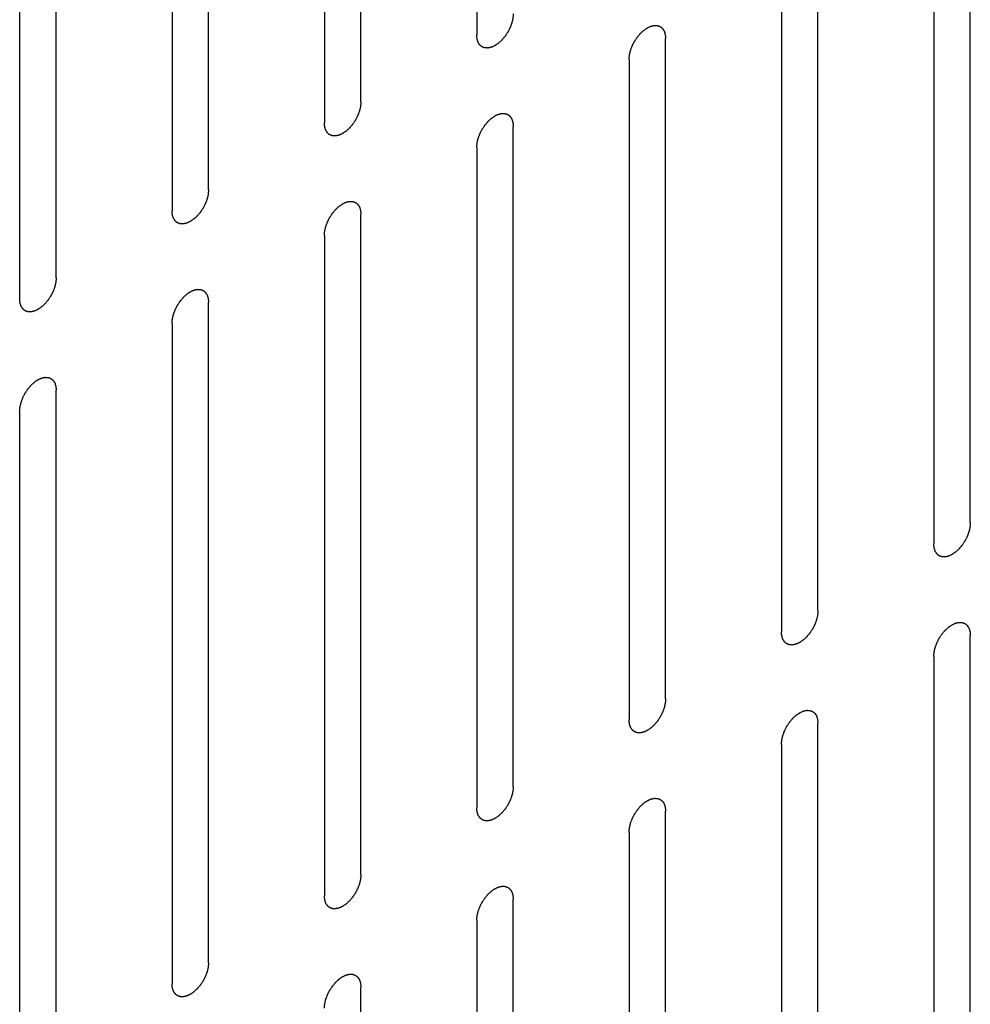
# Model space of a CAD drawing. Header units: inches. Extents: x 6 to 353, y 6 to 228.
# Tile 224 of 256: x 322.77 to 324.15, y 156.69 to 158.12. Entities that reach past the tile are written whole.
import ezdxf

# ---------------------------------------------------------------- set-up
doc = ezdxf.new("R2010")
doc.units = ezdxf.units.IN
doc.header["$LTSCALE"] = 19.946667
doc.header["$MEASUREMENT"] = 0
doc.layers.get('0').update_dxf_attribs({"linetype": 'CONTINUOUS'})

msp = doc.modelspace()

# ---------------------------------------------------------------- linework, layer by layer
at = {"color": 7, "linetype": 'Continuous'}
for p, q in [((323.4354, 159.053), (323.4354, 158.0937)), ((323.2671, 157.9965), (323.2671, 158.9559)), ((323.2141, 158.9253), (323.2141, 157.9659)), ((323.0458, 157.8687), (323.0458, 158.8281)), ((322.9928, 158.7975), (322.9928, 157.8381)), ((322.8245, 157.7409), (322.8245, 158.7003)), ((322.7714, 158.6697), (322.7714, 157.7103)), ((324.1524, 157.3849), (324.1524, 158.3443)), ((324.0994, 158.3137), (324.0994, 157.3543)), ((323.9311, 157.2571), (323.9311, 158.2165)), ((323.8781, 158.1859), (323.8781, 157.2265)), ((323.7098, 157.1294), (323.7098, 158.0888)), ((323.6567, 158.0581), (323.6567, 157.0987)), ((323.4884, 157.0016), (323.4884, 157.961)), ((323.4354, 157.9304), (323.4354, 156.971)), ((323.2671, 156.8738), (323.2671, 157.8332)), ((323.2141, 157.8026), (323.2141, 156.8432)), ((323.0458, 156.746), (323.0458, 157.7054)), ((322.9928, 157.6748), (322.9928, 156.7154)), ((322.8245, 156.6182), (322.8245, 157.5776)), ((322.7714, 157.547), (322.7714, 156.5876)), ((324.1524, 156.2622), (324.1524, 157.2216)), ((324.0994, 157.191), (324.0994, 156.2316)), ((323.9311, 156.1345), (323.9311, 157.0938)), ((323.8781, 157.0632), (323.8781, 156.1038)), ((323.7098, 156.0067), (323.7098, 156.9661)), ((323.6567, 156.9354), (323.6567, 155.9761)), ((323.4884, 155.8789), (323.4884, 156.8383)), ((323.4354, 156.8077), (323.4354, 155.8483)), ((323.2671, 155.7511), (323.2671, 156.7105))]:
    msp.add_line(p, q, dxfattribs=at)
for points in [[(323.4884, 158.1243), (323.4884, 158.1232), (323.4882, 158.1217), (323.4881, 158.1199), (323.488, 158.1188), (323.488, 158.118), (323.4877, 158.1172), (323.4875, 158.1161), (323.4872, 158.1147), (323.4869, 158.1134), (323.4866, 158.1123), (323.4865, 158.1115), (323.4861, 158.1106), (323.4857, 158.1095), (323.4852, 158.1081), (323.4847, 158.1067), (323.4843, 158.1056), (323.484, 158.1048), (323.4836, 158.1039), (323.483, 158.1028), (323.4823, 158.1015), (323.4817, 158.1001), (323.4811, 158.099), (323.4807, 158.0981), (323.4802, 158.0974), (323.4795, 158.0964), (323.4787, 158.0951), (323.4778, 158.0938), (323.4772, 158.0928), (323.4767, 158.092), (323.4761, 158.0914), (323.4754, 158.0904), (323.4744, 158.0893), (323.4734, 158.0882), (323.4727, 158.0873), (323.4721, 158.0865), (323.4715, 158.086), (323.4707, 158.0852), (323.4696, 158.0843), (323.4686, 158.0833), (323.4678, 158.0826), (323.4672, 158.0819), (323.4665, 158.0815), (323.4656, 158.0809), (323.4645, 158.0802), (323.4635, 158.0794), (323.4627, 158.0789), (323.4623, 158.0786), (323.4619, 158.0783), (323.4616, 158.0782), (323.4612, 158.078), (323.4604, 158.0777), (323.4594, 158.0771), (323.4583, 158.0767), (323.4575, 158.0763), (323.4571, 158.0761), (323.4568, 158.0759), (323.4565, 158.0759), (323.4561, 158.0758), (323.4553, 158.0756), (323.4543, 158.0754), (323.4533, 158.0752), (323.4525, 158.075), (323.4521, 158.0749), (323.4518, 158.0748), (323.4515, 158.0748), (323.4512, 158.0748), (323.4505, 158.0749), (323.4495, 158.0749), (323.4486, 158.0749), (323.4479, 158.075), (323.4475, 158.075), (323.4472, 158.075), (323.447, 158.0751), (323.4467, 158.0752), (323.4461, 158.0754), (323.4452, 158.0757), (323.4444, 158.0761), (323.4438, 158.0763), (323.4434, 158.0764), (323.4432, 158.0765), (323.443, 158.0767), (323.4427, 158.0769), (323.4422, 158.0773), (323.4415, 158.0778), (323.4409, 158.0784), (323.4404, 158.0788), (323.4401, 158.079), (323.4399, 158.0792), (323.4397, 158.0795), (323.4395, 158.0798), (323.4392, 158.0803), (323.4387, 158.0811), (323.4382, 158.0819), (323.4378, 158.0825), (323.4376, 158.0828), (323.4374, 158.083), (323.4374, 158.0834), (323.4372, 158.0838), (323.437, 158.0845), (323.4367, 158.0855), (323.4364, 158.0865), (323.4362, 158.0872), (323.436, 158.0876), (323.4359, 158.0879), (323.4359, 158.0883), (323.4359, 158.0887), (323.4358, 158.0896), (323.4357, 158.0908), (323.4355, 158.0922), (323.4355, 158.0932), (323.4354, 158.0937)], [(323.6567, 158.0581), (323.6568, 158.0592), (323.6569, 158.0607), (323.6571, 158.0626), (323.6572, 158.0636), (323.6572, 158.0644), (323.6574, 158.0652), (323.6577, 158.0663), (323.658, 158.0677), (323.6583, 158.069), (323.6586, 158.0701), (323.6587, 158.071), (323.659, 158.0718), (323.6594, 158.0729), (323.66, 158.0743), (323.6605, 158.0757), (323.6609, 158.0768), (323.6611, 158.0776), (323.6616, 158.0785), (323.6621, 158.0796), (323.6628, 158.081), (323.6635, 158.0823), (323.6641, 158.0834), (323.6645, 158.0843), (323.665, 158.085), (323.6657, 158.0861), (323.6665, 158.0873), (323.6673, 158.0886), (323.668, 158.0896), (323.6685, 158.0904), (323.6691, 158.091), (323.6698, 158.092), (323.6708, 158.0931), (323.6717, 158.0942), (323.6725, 158.0951), (323.673, 158.0959), (323.6737, 158.0964), (323.6745, 158.0972), (323.6755, 158.0981), (323.6766, 158.0991), (323.6774, 158.0998), (323.678, 158.1005), (323.6787, 158.1009), (323.6795, 158.1015), (323.6806, 158.1022), (323.6817, 158.103), (323.6825, 158.1035), (323.6829, 158.1038), (323.6833, 158.1041), (323.6836, 158.1042), (323.684, 158.1044), (323.6848, 158.1048), (323.6858, 158.1053), (323.6869, 158.1058), (323.6877, 158.1061), (323.6881, 158.1063), (323.6884, 158.1065), (323.6887, 158.1065), (323.6891, 158.1066), (323.6898, 158.1068), (323.6909, 158.107), (323.6919, 158.1073), (323.6926, 158.1074), (323.693, 158.1075), (323.6934, 158.1076), (323.6936, 158.1076), (323.694, 158.1076), (323.6947, 158.1075), (323.6956, 158.1075), (323.6966, 158.1075), (323.6973, 158.1074), (323.6976, 158.1074), (323.6979, 158.1074), (323.6982, 158.1073), (323.6985, 158.1072), (323.6991, 158.107), (323.7, 158.1067), (323.7008, 158.1064), (323.7014, 158.1061), (323.7017, 158.106), (323.702, 158.1059), (323.7022, 158.1057), (323.7025, 158.1055), (323.703, 158.1051), (323.7036, 158.1046), (323.7043, 158.104), (323.7048, 158.1036), (323.7051, 158.1034), (323.7053, 158.1032), (323.7054, 158.103), (323.7056, 158.1026), (323.706, 158.1021), (323.7065, 158.1013), (323.707, 158.1005), (323.7074, 158.0999), (323.7076, 158.0996), (323.7077, 158.0994), (323.7078, 158.099), (323.708, 158.0986), (323.7082, 158.0979), (323.7085, 158.0969), (323.7088, 158.0959), (323.709, 158.0952), (323.7091, 158.0948), (323.7093, 158.0945), (323.7093, 158.0941), (323.7093, 158.0937), (323.7094, 158.0928), (323.7095, 158.0916), (323.7096, 158.0902), (323.7097, 158.0892), (323.7098, 158.0888)], [(323.2671, 157.9965), (323.267, 157.9955), (323.2669, 157.9939), (323.2668, 157.9921), (323.2667, 157.991), (323.2667, 157.9903), (323.2664, 157.9894), (323.2662, 157.9883), (323.2659, 157.987), (323.2656, 157.9856), (323.2653, 157.9845), (323.2652, 157.9837), (323.2648, 157.9828), (323.2644, 157.9817), (323.2639, 157.9803), (323.2634, 157.9789), (323.263, 157.9778), (323.2627, 157.977), (323.2623, 157.9762), (323.2617, 157.9751), (323.261, 157.9737), (323.2603, 157.9723), (323.2598, 157.9712), (323.2594, 157.9703), (323.2588, 157.9696), (323.2582, 157.9686), (323.2574, 157.9673), (323.2565, 157.966), (323.2558, 157.965), (323.2554, 157.9642), (323.2548, 157.9636), (323.254, 157.9627), (323.2531, 157.9615), (323.2521, 157.9604), (323.2514, 157.9595), (323.2508, 157.9588), (323.2502, 157.9582), (323.2494, 157.9575), (323.2483, 157.9565), (323.2473, 157.9555), (323.2465, 157.9548), (323.2459, 157.9542), (323.2452, 157.9537), (323.2443, 157.9531), (323.2432, 157.9524), (323.2421, 157.9516), (323.2414, 157.9511), (323.2409, 157.9508), (323.2406, 157.9505), (323.2403, 157.9504), (323.2399, 157.9502), (323.2391, 157.9499), (323.238, 157.9494), (323.237, 157.9489), (323.2362, 157.9485), (323.2358, 157.9483), (323.2354, 157.9482), (323.2351, 157.9481), (323.2347, 157.948), (323.234, 157.9478), (323.233, 157.9476), (323.2319, 157.9474), (323.2312, 157.9472), (323.2308, 157.9471), (323.2305, 157.947), (323.2302, 157.9471), (323.2298, 157.9471), (323.2292, 157.9471), (323.2282, 157.9471), (323.2273, 157.9472), (323.2266, 157.9472), (323.2262, 157.9472), (323.2259, 157.9472), (323.2257, 157.9473), (323.2253, 157.9474), (323.2247, 157.9476), (323.2239, 157.948), (323.223, 157.9483), (323.2224, 157.9485), (323.2221, 157.9486), (323.2218, 157.9487), (323.2217, 157.9489), (323.2214, 157.9491), (323.2209, 157.9495), (323.2202, 157.9501), (323.2195, 157.9506), (323.219, 157.951), (323.2188, 157.9513), (323.2186, 157.9514), (323.2184, 157.9517), (323.2182, 157.952), (323.2179, 157.9526), (323.2173, 157.9534), (323.2168, 157.9542), (323.2165, 157.9547), (323.2163, 157.955), (323.2161, 157.9553), (323.216, 157.9556), (323.2159, 157.956), (323.2157, 157.9567), (323.2154, 157.9577), (323.2151, 157.9587), (323.2148, 157.9594), (323.2147, 157.9598), (323.2146, 157.9601), (323.2146, 157.9605), (323.2145, 157.961), (323.2145, 157.9618), (323.2143, 157.963), (323.2142, 157.9644), (323.2141, 157.9654), (323.2141, 157.9659)], [(323.4354, 157.9304), (323.4355, 157.9314), (323.4356, 157.933), (323.4358, 157.9348), (323.4359, 157.9358), (323.4359, 157.9366), (323.4361, 157.9374), (323.4363, 157.9385), (323.4367, 157.9399), (323.437, 157.9413), (323.4372, 157.9424), (323.4374, 157.9432), (323.4377, 157.944), (323.4381, 157.9451), (323.4386, 157.9465), (323.4391, 157.9479), (323.4395, 157.949), (323.4398, 157.9499), (323.4403, 157.9507), (323.4408, 157.9518), (323.4415, 157.9532), (323.4422, 157.9546), (323.4428, 157.9557), (323.4432, 157.9565), (323.4437, 157.9572), (323.4443, 157.9583), (323.4452, 157.9595), (323.446, 157.9608), (323.4467, 157.9618), (323.4472, 157.9626), (323.4478, 157.9633), (323.4485, 157.9642), (323.4495, 157.9653), (323.4504, 157.9665), (323.4512, 157.9674), (323.4517, 157.9681), (323.4524, 157.9686), (323.4532, 157.9694), (323.4542, 157.9703), (323.4552, 157.9713), (323.4561, 157.9721), (323.4567, 157.9727), (323.4573, 157.9731), (323.4582, 157.9737), (323.4593, 157.9745), (323.4604, 157.9752), (323.4612, 157.9758), (323.4616, 157.976), (323.4619, 157.9763), (323.4622, 157.9764), (323.4627, 157.9766), (323.4634, 157.977), (323.4645, 157.9775), (323.4656, 157.978), (323.4663, 157.9783), (323.4668, 157.9785), (323.4671, 157.9787), (323.4674, 157.9787), (323.4678, 157.9788), (323.4685, 157.979), (323.4696, 157.9792), (323.4706, 157.9795), (323.4713, 157.9796), (323.4717, 157.9797), (323.472, 157.9798), (323.4723, 157.9798), (323.4727, 157.9798), (323.4734, 157.9798), (323.4743, 157.9797), (323.4753, 157.9797), (323.4759, 157.9797), (323.4763, 157.9796), (323.4766, 157.9797), (323.4769, 157.9795), (323.4772, 157.9794), (323.4778, 157.9792), (323.4786, 157.9789), (323.4795, 157.9786), (323.4801, 157.9784), (323.4804, 157.9782), (323.4807, 157.9782), (323.4809, 157.978), (323.4812, 157.9777), (323.4816, 157.9773), (323.4823, 157.9768), (323.483, 157.9762), (323.4835, 157.9758), (323.4838, 157.9756), (323.484, 157.9754), (323.4841, 157.9752), (323.4843, 157.9749), (323.4847, 157.9743), (323.4852, 157.9735), (323.4857, 157.9727), (323.4861, 157.9721), (323.4862, 157.9718), (323.4864, 157.9716), (323.4865, 157.9713), (323.4866, 157.9709), (323.4868, 157.9701), (323.4872, 157.9691), (323.4875, 157.9681), (323.4877, 157.9674), (323.4878, 157.967), (323.4879, 157.9667), (323.4879, 157.9664), (323.488, 157.9659), (323.4881, 157.965), (323.4882, 157.9638), (323.4883, 157.9624), (323.4884, 157.9615), (323.4884, 157.961)], [(323.0458, 157.8687), (323.0457, 157.8677), (323.0456, 157.8661), (323.0454, 157.8643), (323.0453, 157.8632), (323.0453, 157.8625), (323.0451, 157.8616), (323.0449, 157.8606), (323.0445, 157.8592), (323.0442, 157.8578), (323.044, 157.8567), (323.0438, 157.8559), (323.0435, 157.8551), (323.0431, 157.8539), (323.0426, 157.8525), (323.0421, 157.8512), (323.0417, 157.85), (323.0414, 157.8492), (323.0409, 157.8484), (323.0404, 157.8473), (323.0397, 157.8459), (323.039, 157.8445), (323.0384, 157.8434), (323.0381, 157.8426), (323.0375, 157.8418), (323.0369, 157.8408), (323.036, 157.8395), (323.0352, 157.8383), (323.0345, 157.8372), (323.0341, 157.8365), (323.0335, 157.8358), (323.0327, 157.8349), (323.0317, 157.8337), (323.0308, 157.8326), (323.03, 157.8317), (323.0295, 157.831), (323.0288, 157.8305), (323.028, 157.8297), (323.027, 157.8287), (323.026, 157.8278), (323.0251, 157.827), (323.0245, 157.8264), (323.0239, 157.826), (323.023, 157.8254), (323.0219, 157.8246), (323.0208, 157.8238), (323.02, 157.8233), (323.0196, 157.823), (323.0193, 157.8228), (323.019, 157.8226), (323.0185, 157.8224), (323.0178, 157.8221), (323.0167, 157.8216), (323.0156, 157.8211), (323.0149, 157.8207), (323.0145, 157.8205), (323.0141, 157.8204), (323.0138, 157.8203), (323.0134, 157.8202), (323.0127, 157.8201), (323.0117, 157.8198), (323.0106, 157.8196), (323.0099, 157.8194), (323.0095, 157.8193), (323.0092, 157.8192), (323.0089, 157.8193), (323.0085, 157.8193), (323.0078, 157.8193), (323.0069, 157.8193), (323.0059, 157.8194), (323.0053, 157.8194), (323.0049, 157.8194), (323.0046, 157.8194), (323.0044, 157.8195), (323.004, 157.8196), (323.0034, 157.8199), (323.0026, 157.8202), (323.0017, 157.8205), (323.0011, 157.8207), (323.0008, 157.8208), (323.0005, 157.8209), (323.0003, 157.8211), (323, 157.8213), (322.9996, 157.8217), (322.9989, 157.8223), (322.9982, 157.8229), (322.9977, 157.8232), (322.9975, 157.8235), (322.9972, 157.8236), (322.9971, 157.8239), (322.9969, 157.8242), (322.9965, 157.8248), (322.996, 157.8256), (322.9955, 157.8264), (322.9952, 157.8269), (322.995, 157.8273), (322.9948, 157.8275), (322.9947, 157.8278), (322.9946, 157.8282), (322.9944, 157.8289), (322.994, 157.8299), (322.9937, 157.8309), (322.9935, 157.8316), (322.9934, 157.832), (322.9933, 157.8323), (322.9933, 157.8327), (322.9932, 157.8332), (322.9931, 157.834), (322.993, 157.8352), (322.9929, 157.8367), (322.9928, 157.8376), (322.9928, 157.8381)], [(323.2141, 157.8026), (323.2142, 157.8036), (323.2143, 157.8052), (323.2144, 157.807), (323.2145, 157.808), (323.2146, 157.8088), (323.2148, 157.8096), (323.215, 157.8107), (323.2153, 157.8121), (323.2156, 157.8135), (323.2159, 157.8146), (323.2161, 157.8154), (323.2164, 157.8162), (323.2168, 157.8173), (323.2173, 157.8187), (323.2178, 157.8201), (323.2182, 157.8212), (323.2185, 157.8221), (323.2189, 157.8229), (323.2195, 157.824), (323.2202, 157.8254), (323.2209, 157.8268), (323.2214, 157.8279), (323.2218, 157.8287), (323.2224, 157.8295), (323.223, 157.8305), (323.2239, 157.8318), (323.2247, 157.833), (323.2254, 157.834), (323.2258, 157.8348), (323.2264, 157.8355), (323.2272, 157.8364), (323.2281, 157.8375), (323.2291, 157.8387), (323.2298, 157.8396), (323.2304, 157.8403), (323.231, 157.8408), (323.2319, 157.8416), (323.2329, 157.8426), (323.2339, 157.8435), (323.2347, 157.8443), (323.2354, 157.8449), (323.236, 157.8453), (323.2369, 157.8459), (323.238, 157.8467), (323.2391, 157.8474), (323.2398, 157.848), (323.2403, 157.8483), (323.2406, 157.8485), (323.2409, 157.8486), (323.2414, 157.8489), (323.2421, 157.8492), (323.2432, 157.8497), (323.2443, 157.8502), (323.245, 157.8505), (323.2454, 157.8507), (323.2458, 157.8509), (323.2461, 157.851), (323.2465, 157.8511), (323.2472, 157.8512), (323.2482, 157.8515), (323.2493, 157.8517), (323.25, 157.8519), (323.2504, 157.8519), (323.2507, 157.852), (323.251, 157.852), (323.2514, 157.852), (323.252, 157.852), (323.253, 157.8519), (323.2539, 157.8519), (323.2546, 157.8519), (323.255, 157.8519), (323.2553, 157.8519), (323.2555, 157.8518), (323.2559, 157.8516), (323.2565, 157.8514), (323.2573, 157.8511), (323.2582, 157.8508), (323.2588, 157.8506), (323.2591, 157.8504), (323.2594, 157.8504), (323.2596, 157.8502), (323.2598, 157.85), (323.2603, 157.8496), (323.261, 157.849), (323.2617, 157.8484), (323.2622, 157.848), (323.2624, 157.8478), (323.2627, 157.8477), (323.2628, 157.8474), (323.263, 157.8471), (323.2633, 157.8465), (323.2639, 157.8457), (323.2644, 157.8449), (323.2647, 157.8443), (323.2649, 157.844), (323.2651, 157.8438), (323.2652, 157.8435), (323.2653, 157.8431), (323.2655, 157.8424), (323.2658, 157.8414), (323.2662, 157.8404), (323.2664, 157.8397), (323.2665, 157.8392), (323.2666, 157.839), (323.2666, 157.8386), (323.2667, 157.8381), (323.2667, 157.8373), (323.2669, 157.8361), (323.267, 157.8346), (323.2671, 157.8337), (323.2671, 157.8332)], [(322.8245, 157.7409), (322.8244, 157.7399), (322.8243, 157.7383), (322.8241, 157.7365), (322.824, 157.7355), (322.824, 157.7347), (322.8238, 157.7339), (322.8235, 157.7328), (322.8232, 157.7314), (322.8229, 157.73), (322.8227, 157.7289), (322.8225, 157.7281), (322.8222, 157.7273), (322.8218, 157.7262), (322.8213, 157.7248), (322.8208, 157.7234), (322.8203, 157.7223), (322.8201, 157.7214), (322.8196, 157.7206), (322.8191, 157.7195), (322.8184, 157.7181), (322.8177, 157.7167), (322.8171, 157.7156), (322.8167, 157.7148), (322.8162, 157.714), (322.8155, 157.713), (322.8147, 157.7117), (322.8139, 157.7105), (322.8132, 157.7095), (322.8127, 157.7087), (322.8121, 157.708), (322.8114, 157.7071), (322.8104, 157.706), (322.8095, 157.7048), (322.8087, 157.7039), (322.8082, 157.7032), (322.8075, 157.7027), (322.8067, 157.7019), (322.8057, 157.7009), (322.8046, 157.7), (322.8038, 157.6992), (322.8032, 157.6986), (322.8025, 157.6982), (322.8017, 157.6976), (322.8006, 157.6968), (322.7995, 157.6961), (322.7987, 157.6955), (322.7983, 157.6952), (322.798, 157.695), (322.7976, 157.6949), (322.7972, 157.6947), (322.7965, 157.6943), (322.7954, 157.6938), (322.7943, 157.6933), (322.7936, 157.693), (322.7931, 157.6928), (322.7928, 157.6926), (322.7925, 157.6925), (322.7921, 157.6924), (322.7914, 157.6923), (322.7903, 157.692), (322.7893, 157.6918), (322.7886, 157.6916), (322.7882, 157.6916), (322.7878, 157.6915), (322.7876, 157.6915), (322.7872, 157.6915), (322.7865, 157.6915), (322.7856, 157.6916), (322.7846, 157.6916), (322.7839, 157.6916), (322.7836, 157.6916), (322.7833, 157.6916), (322.783, 157.6917), (322.7827, 157.6919), (322.7821, 157.6921), (322.7812, 157.6924), (322.7804, 157.6927), (322.7798, 157.6929), (322.7795, 157.6931), (322.7792, 157.6931), (322.779, 157.6933), (322.7787, 157.6935), (322.7782, 157.6939), (322.7776, 157.6945), (322.7769, 157.6951), (322.7764, 157.6955), (322.7761, 157.6957), (322.7759, 157.6958), (322.7758, 157.6961), (322.7756, 157.6964), (322.7752, 157.697), (322.7747, 157.6978), (322.7742, 157.6986), (322.7738, 157.6992), (322.7736, 157.6995), (322.7735, 157.6997), (322.7734, 157.7), (322.7733, 157.7004), (322.773, 157.7011), (322.7727, 157.7021), (322.7724, 157.7032), (322.7722, 157.7039), (322.7721, 157.7043), (322.7719, 157.7045), (322.7719, 157.7049), (322.7719, 157.7054), (322.7718, 157.7062), (322.7717, 157.7074), (322.7716, 157.7089), (322.7715, 157.7098), (322.7714, 157.7103)], [(322.9928, 157.6748), (322.9928, 157.6758), (322.993, 157.6774), (322.9931, 157.6792), (322.9932, 157.6803), (322.9932, 157.681), (322.9935, 157.6819), (322.9937, 157.683), (322.994, 157.6843), (322.9943, 157.6857), (322.9946, 157.6868), (322.9947, 157.6876), (322.9951, 157.6885), (322.9955, 157.6896), (322.996, 157.691), (322.9965, 157.6923), (322.9969, 157.6935), (322.9972, 157.6943), (322.9976, 157.6951), (322.9982, 157.6962), (322.9989, 157.6976), (322.9996, 157.699), (323.0001, 157.7001), (323.0005, 157.7009), (323.001, 157.7017), (323.0017, 157.7027), (323.0025, 157.704), (323.0034, 157.7053), (323.004, 157.7063), (323.0045, 157.7071), (323.0051, 157.7077), (323.0059, 157.7086), (323.0068, 157.7098), (323.0078, 157.7109), (323.0085, 157.7118), (323.0091, 157.7125), (323.0097, 157.7131), (323.0105, 157.7138), (323.0116, 157.7148), (323.0126, 157.7158), (323.0134, 157.7165), (323.014, 157.7171), (323.0147, 157.7175), (323.0156, 157.7182), (323.0167, 157.7189), (323.0178, 157.7197), (323.0185, 157.7202), (323.019, 157.7205), (323.0193, 157.7207), (323.0196, 157.7209), (323.02, 157.7211), (323.0208, 157.7214), (323.0219, 157.7219), (323.0229, 157.7224), (323.0237, 157.7228), (323.0241, 157.723), (323.0244, 157.7231), (323.0247, 157.7232), (323.0252, 157.7233), (323.0259, 157.7234), (323.0269, 157.7237), (323.0279, 157.7239), (323.0287, 157.7241), (323.0291, 157.7242), (323.0294, 157.7243), (323.0297, 157.7242), (323.0301, 157.7242), (323.0307, 157.7242), (323.0317, 157.7242), (323.0326, 157.7241), (323.0333, 157.7241), (323.0337, 157.7241), (323.034, 157.7241), (323.0342, 157.724), (323.0345, 157.7239), (323.0351, 157.7236), (323.036, 157.7233), (323.0368, 157.723), (323.0374, 157.7228), (323.0378, 157.7227), (323.038, 157.7226), (323.0382, 157.7224), (323.0385, 157.7222), (323.039, 157.7218), (323.0397, 157.7212), (323.0404, 157.7206), (323.0408, 157.7203), (323.0411, 157.72), (323.0413, 157.7199), (323.0415, 157.7196), (323.0417, 157.7193), (323.042, 157.7187), (323.0425, 157.7179), (323.043, 157.7171), (323.0434, 157.7166), (323.0436, 157.7162), (323.0438, 157.716), (323.0439, 157.7157), (323.044, 157.7153), (323.0442, 157.7146), (323.0445, 157.7136), (323.0448, 157.7126), (323.0451, 157.7119), (323.0452, 157.7115), (323.0453, 157.7112), (323.0453, 157.7108), (323.0454, 157.7103), (323.0454, 157.7095), (323.0455, 157.7083), (323.0457, 157.7068), (323.0458, 157.7059), (323.0458, 157.7054)], [(322.7714, 157.547), (322.7715, 157.5481), (322.7717, 157.5496), (322.7718, 157.5514), (322.7719, 157.5525), (322.7719, 157.5532), (322.7721, 157.5541), (322.7724, 157.5552), (322.7727, 157.5565), (322.773, 157.5579), (322.7733, 157.559), (322.7734, 157.5598), (322.7738, 157.5607), (322.7741, 157.5618), (322.7747, 157.5632), (322.7752, 157.5646), (322.7756, 157.5657), (322.7758, 157.5665), (322.7763, 157.5673), (322.7768, 157.5684), (322.7775, 157.5698), (322.7782, 157.5712), (322.7788, 157.5723), (322.7792, 157.5732), (322.7797, 157.5739), (322.7804, 157.5749), (322.7812, 157.5762), (322.782, 157.5775), (322.7827, 157.5785), (322.7832, 157.5793), (322.7838, 157.5799), (322.7845, 157.5808), (322.7855, 157.582), (322.7864, 157.5831), (322.7872, 157.584), (322.7878, 157.5847), (322.7884, 157.5853), (322.7892, 157.5861), (322.7902, 157.587), (322.7913, 157.588), (322.7921, 157.5887), (322.7927, 157.5893), (322.7934, 157.5898), (322.7942, 157.5904), (322.7953, 157.5911), (322.7964, 157.5919), (322.7972, 157.5924), (322.7976, 157.5927), (322.798, 157.593), (322.7983, 157.5931), (322.7987, 157.5933), (322.7995, 157.5936), (322.8005, 157.5941), (322.8016, 157.5946), (322.8024, 157.595), (322.8028, 157.5952), (322.8031, 157.5954), (322.8034, 157.5954), (322.8038, 157.5955), (322.8046, 157.5957), (322.8056, 157.5959), (322.8066, 157.5961), (322.8073, 157.5963), (322.8077, 157.5964), (322.8081, 157.5965), (322.8083, 157.5964), (322.8087, 157.5964), (322.8094, 157.5964), (322.8103, 157.5964), (322.8113, 157.5963), (322.812, 157.5963), (322.8123, 157.5963), (322.8126, 157.5963), (322.8129, 157.5962), (322.8132, 157.5961), (322.8138, 157.5959), (322.8147, 157.5955), (322.8155, 157.5952), (322.8161, 157.595), (322.8164, 157.5949), (322.8167, 157.5948), (322.8169, 157.5946), (322.8172, 157.5944), (322.8177, 157.594), (322.8183, 157.5934), (322.819, 157.5929), (322.8195, 157.5925), (322.8198, 157.5922), (322.82, 157.5921), (322.8201, 157.5918), (322.8203, 157.5915), (322.8207, 157.591), (322.8212, 157.5902), (322.8217, 157.5893), (322.8221, 157.5888), (322.8223, 157.5885), (322.8225, 157.5882), (322.8225, 157.5879), (322.8227, 157.5875), (322.8229, 157.5868), (322.8232, 157.5858), (322.8235, 157.5848), (322.8237, 157.5841), (322.8239, 157.5837), (322.824, 157.5834), (322.824, 157.583), (322.824, 157.5825), (322.8241, 157.5817), (322.8242, 157.5805), (322.8243, 157.5791), (322.8244, 157.5781), (322.8245, 157.5776)], [(324.1524, 157.3849), (324.1523, 157.3839), (324.1522, 157.3823), (324.1521, 157.3805), (324.152, 157.3795), (324.1519, 157.3787), (324.1517, 157.3779), (324.1515, 157.3768), (324.1512, 157.3754), (324.1509, 157.374), (324.1506, 157.3729), (324.1504, 157.3721), (324.1501, 157.3713), (324.1497, 157.3702), (324.1492, 157.3688), (324.1487, 157.3674), (324.1483, 157.3663), (324.148, 157.3654), (324.1476, 157.3646), (324.147, 157.3635), (324.1463, 157.3621), (324.1456, 157.3607), (324.1451, 157.3596), (324.1447, 157.3588), (324.1441, 157.358), (324.1435, 157.357), (324.1426, 157.3557), (324.1418, 157.3545), (324.1411, 157.3535), (324.1407, 157.3527), (324.1401, 157.352), (324.1393, 157.3511), (324.1384, 157.35), (324.1374, 157.3488), (324.1367, 157.3479), (324.1361, 157.3472), (324.1355, 157.3467), (324.1346, 157.3459), (324.1336, 157.3449), (324.1326, 157.344), (324.1318, 157.3432), (324.1311, 157.3426), (324.1305, 157.3422), (324.1296, 157.3416), (324.1285, 157.3408), (324.1274, 157.3401), (324.1267, 157.3395), (324.1262, 157.3392), (324.1259, 157.339), (324.1256, 157.3389), (324.1251, 157.3386), (324.1244, 157.3383), (324.1233, 157.3378), (324.1222, 157.3373), (324.1215, 157.337), (324.1211, 157.3368), (324.1207, 157.3366), (324.1204, 157.3365), (324.12, 157.3364), (324.1193, 157.3363), (324.1183, 157.336), (324.1172, 157.3358), (324.1165, 157.3356), (324.1161, 157.3355), (324.1158, 157.3354), (324.1155, 157.3355), (324.1151, 157.3355), (324.1145, 157.3355), (324.1135, 157.3356), (324.1126, 157.3356), (324.1119, 157.3356), (324.1115, 157.3356), (324.1112, 157.3356), (324.111, 157.3357), (324.1106, 157.3359), (324.11, 157.3361), (324.1092, 157.3364), (324.1083, 157.3367), (324.1077, 157.3369), (324.1074, 157.3371), (324.1071, 157.3371), (324.1069, 157.3373), (324.1067, 157.3375), (324.1062, 157.3379), (324.1055, 157.3385), (324.1048, 157.3391), (324.1043, 157.3395), (324.1041, 157.3397), (324.1038, 157.3398), (324.1037, 157.3401), (324.1035, 157.3404), (324.1032, 157.341), (324.1026, 157.3418), (324.1021, 157.3426), (324.1018, 157.3431), (324.1016, 157.3435), (324.1014, 157.3437), (324.1013, 157.344), (324.1012, 157.3444), (324.101, 157.3451), (324.1007, 157.3461), (324.1003, 157.3471), (324.1001, 157.3478), (324.1, 157.3483), (324.0999, 157.3485), (324.0999, 157.3489), (324.0998, 157.3494), (324.0998, 157.3502), (324.0996, 157.3514), (324.0995, 157.3529), (324.0994, 157.3538), (324.0994, 157.3543)], [(323.9311, 157.2571), (323.931, 157.2561), (323.9309, 157.2545), (323.9307, 157.2527), (323.9306, 157.2517), (323.9306, 157.2509), (323.9304, 157.2501), (323.9302, 157.249), (323.9298, 157.2476), (323.9295, 157.2462), (323.9293, 157.2451), (323.9291, 157.2443), (323.9288, 157.2435), (323.9284, 157.2424), (323.9279, 157.241), (323.9274, 157.2396), (323.927, 157.2385), (323.9267, 157.2376), (323.9262, 157.2368), (323.9257, 157.2357), (323.925, 157.2343), (323.9243, 157.2329), (323.9237, 157.2318), (323.9233, 157.231), (323.9228, 157.2303), (323.9222, 157.2292), (323.9213, 157.228), (323.9205, 157.2267), (323.9198, 157.2257), (323.9193, 157.2249), (323.9187, 157.2242), (323.918, 157.2233), (323.917, 157.2222), (323.9161, 157.221), (323.9153, 157.2201), (323.9148, 157.2194), (323.9141, 157.2189), (323.9133, 157.2181), (323.9123, 157.2172), (323.9113, 157.2162), (323.9104, 157.2154), (323.9098, 157.2148), (323.9092, 157.2144), (323.9083, 157.2138), (323.9072, 157.213), (323.9061, 157.2123), (323.9053, 157.2117), (323.9049, 157.2114), (323.9046, 157.2112), (323.9043, 157.2111), (323.9038, 157.2109), (323.9031, 157.2105), (323.902, 157.21), (323.9009, 157.2095), (323.9002, 157.2092), (323.8997, 157.209), (323.8994, 157.2088), (323.8991, 157.2088), (323.8987, 157.2087), (323.898, 157.2085), (323.8969, 157.2083), (323.8959, 157.208), (323.8952, 157.2079), (323.8948, 157.2078), (323.8945, 157.2077), (323.8942, 157.2077), (323.8938, 157.2077), (323.8931, 157.2077), (323.8922, 157.2078), (323.8912, 157.2078), (323.8906, 157.2078), (323.8902, 157.2079), (323.8899, 157.2078), (323.8896, 157.208), (323.8893, 157.2081), (323.8887, 157.2083), (323.8879, 157.2086), (323.887, 157.2089), (323.8864, 157.2091), (323.8861, 157.2093), (323.8858, 157.2093), (323.8856, 157.2095), (323.8853, 157.2098), (323.8849, 157.2102), (323.8842, 157.2107), (323.8835, 157.2113), (323.883, 157.2117), (323.8827, 157.2119), (323.8825, 157.2121), (323.8824, 157.2123), (323.8822, 157.2126), (323.8818, 157.2132), (323.8813, 157.214), (323.8808, 157.2148), (323.8804, 157.2154), (323.8803, 157.2157), (323.8801, 157.2159), (323.88, 157.2162), (323.8799, 157.2166), (323.8797, 157.2173), (323.8793, 157.2184), (323.879, 157.2194), (323.8788, 157.2201), (323.8787, 157.2205), (323.8786, 157.2208), (323.8786, 157.2211), (323.8785, 157.2216), (323.8784, 157.2225), (323.8783, 157.2236), (323.8782, 157.2251), (323.8781, 157.226), (323.8781, 157.2265)], [(324.0994, 157.191), (324.0995, 157.192), (324.0996, 157.1936), (324.0997, 157.1954), (324.0998, 157.1965), (324.0999, 157.1972), (324.1001, 157.1981), (324.1003, 157.1992), (324.1006, 157.2005), (324.1009, 157.2019), (324.1012, 157.203), (324.1013, 157.2038), (324.1017, 157.2047), (324.1021, 157.2058), (324.1026, 157.2072), (324.1031, 157.2086), (324.1035, 157.2097), (324.1038, 157.2105), (324.1042, 157.2113), (324.1048, 157.2124), (324.1055, 157.2138), (324.1062, 157.2152), (324.1067, 157.2163), (324.1071, 157.2172), (324.1077, 157.2179), (324.1083, 157.2189), (324.1091, 157.2202), (324.11, 157.2215), (324.1107, 157.2225), (324.1111, 157.2233), (324.1117, 157.2239), (324.1125, 157.2248), (324.1134, 157.226), (324.1144, 157.2271), (324.1151, 157.228), (324.1157, 157.2287), (324.1163, 157.2293), (324.1171, 157.23), (324.1182, 157.231), (324.1192, 157.232), (324.12, 157.2327), (324.1206, 157.2333), (324.1213, 157.2337), (324.1222, 157.2344), (324.1233, 157.2351), (324.1244, 157.2359), (324.1251, 157.2364), (324.1256, 157.2367), (324.1259, 157.237), (324.1262, 157.2371), (324.1266, 157.2373), (324.1274, 157.2376), (324.1285, 157.2381), (324.1295, 157.2386), (324.1303, 157.239), (324.1307, 157.2392), (324.1311, 157.2393), (324.1314, 157.2394), (324.1318, 157.2395), (324.1325, 157.2397), (324.1335, 157.2399), (324.1346, 157.2401), (324.1353, 157.2403), (324.1357, 157.2404), (324.136, 157.2405), (324.1363, 157.2404), (324.1367, 157.2404), (324.1373, 157.2404), (324.1383, 157.2404), (324.1392, 157.2403), (324.1399, 157.2403), (324.1403, 157.2403), (324.1406, 157.2403), (324.1408, 157.2402), (324.1412, 157.2401), (324.1418, 157.2398), (324.1426, 157.2395), (324.1435, 157.2392), (324.1441, 157.239), (324.1444, 157.2389), (324.1447, 157.2388), (324.1448, 157.2386), (324.1451, 157.2384), (324.1456, 157.238), (324.1463, 157.2374), (324.147, 157.2369), (324.1475, 157.2365), (324.1477, 157.2362), (324.1479, 157.2361), (324.1481, 157.2358), (324.1483, 157.2355), (324.1486, 157.2349), (324.1492, 157.2341), (324.1497, 157.2333), (324.15, 157.2328), (324.1502, 157.2325), (324.1504, 157.2322), (324.1505, 157.2319), (324.1506, 157.2315), (324.1508, 157.2308), (324.1511, 157.2298), (324.1514, 157.2288), (324.1517, 157.2281), (324.1518, 157.2277), (324.1519, 157.2274), (324.1519, 157.227), (324.152, 157.2265), (324.152, 157.2257), (324.1522, 157.2245), (324.1523, 157.2231), (324.1524, 157.2221), (324.1524, 157.2216)], [(323.7098, 157.1294), (323.7097, 157.1283), (323.7096, 157.1268), (323.7094, 157.1249), (323.7093, 157.1239), (323.7093, 157.1231), (323.7091, 157.1223), (323.7088, 157.1212), (323.7085, 157.1198), (323.7082, 157.1185), (323.7079, 157.1174), (323.7078, 157.1165), (323.7075, 157.1157), (323.7071, 157.1146), (323.7065, 157.1132), (323.7061, 157.1118), (323.7056, 157.1107), (323.7054, 157.1099), (323.7049, 157.109), (323.7044, 157.1079), (323.7037, 157.1065), (323.703, 157.1052), (323.7024, 157.1041), (323.702, 157.1032), (323.7015, 157.1025), (323.7008, 157.1014), (323.7, 157.1002), (323.6992, 157.0989), (323.6985, 157.0979), (323.698, 157.0971), (323.6974, 157.0965), (323.6967, 157.0955), (323.6957, 157.0944), (323.6948, 157.0933), (323.694, 157.0924), (323.6935, 157.0916), (323.6928, 157.0911), (323.692, 157.0903), (323.691, 157.0894), (323.6899, 157.0884), (323.6891, 157.0876), (323.6885, 157.087), (323.6878, 157.0866), (323.687, 157.086), (323.6859, 157.0853), (323.6848, 157.0845), (323.684, 157.084), (323.6836, 157.0837), (323.6832, 157.0834), (323.6829, 157.0833), (323.6825, 157.0831), (323.6817, 157.0827), (323.6807, 157.0822), (323.6796, 157.0817), (323.6789, 157.0814), (323.6784, 157.0812), (323.6781, 157.081), (323.6778, 157.081), (323.6774, 157.0809), (323.6767, 157.0807), (323.6756, 157.0805), (323.6746, 157.0802), (323.6739, 157.0801), (323.6735, 157.08), (323.6731, 157.0799), (323.6729, 157.0799), (323.6725, 157.0799), (323.6718, 157.08), (323.6709, 157.08), (323.6699, 157.08), (323.6692, 157.0801), (323.6689, 157.0801), (323.6686, 157.0801), (323.6683, 157.0802), (323.668, 157.0803), (323.6674, 157.0805), (323.6665, 157.0808), (323.6657, 157.0811), (323.6651, 157.0814), (323.6648, 157.0815), (323.6645, 157.0816), (323.6643, 157.0818), (323.664, 157.082), (323.6635, 157.0824), (323.6629, 157.0829), (323.6622, 157.0835), (323.6617, 157.0839), (323.6614, 157.0841), (323.6612, 157.0843), (323.6611, 157.0845), (323.6609, 157.0849), (323.6605, 157.0854), (323.66, 157.0862), (323.6595, 157.087), (323.6591, 157.0876), (323.6589, 157.0879), (323.6588, 157.0881), (323.6587, 157.0885), (323.6585, 157.0889), (323.6583, 157.0896), (323.658, 157.0906), (323.6577, 157.0916), (323.6575, 157.0923), (323.6574, 157.0927), (323.6572, 157.093), (323.6572, 157.0934), (323.6572, 157.0938), (323.6571, 157.0947), (323.657, 157.0959), (323.6569, 157.0973), (323.6568, 157.0983), (323.6567, 157.0987)], [(323.8781, 157.0632), (323.8781, 157.0643), (323.8783, 157.0658), (323.8784, 157.0676), (323.8785, 157.0687), (323.8785, 157.0695), (323.8788, 157.0703), (323.879, 157.0714), (323.8793, 157.0728), (323.8796, 157.0741), (323.8799, 157.0752), (323.88, 157.076), (323.8804, 157.0769), (323.8808, 157.078), (323.8813, 157.0794), (323.8818, 157.0808), (323.8822, 157.0819), (323.8825, 157.0827), (323.8829, 157.0836), (323.8835, 157.0847), (323.8842, 157.086), (323.8848, 157.0874), (323.8854, 157.0885), (323.8858, 157.0894), (323.8863, 157.0901), (323.887, 157.0911), (323.8878, 157.0924), (323.8887, 157.0937), (323.8893, 157.0947), (323.8898, 157.0955), (323.8904, 157.0961), (323.8911, 157.0971), (323.8921, 157.0982), (323.8931, 157.0993), (323.8938, 157.1002), (323.8944, 157.1009), (323.895, 157.1015), (323.8958, 157.1023), (323.8969, 157.1032), (323.8979, 157.1042), (323.8987, 157.1049), (323.8993, 157.1056), (323.9, 157.106), (323.9009, 157.1066), (323.902, 157.1073), (323.903, 157.1081), (323.9038, 157.1086), (323.9042, 157.1089), (323.9046, 157.1092), (323.9049, 157.1093), (323.9053, 157.1095), (323.9061, 157.1098), (323.9071, 157.1103), (323.9082, 157.1108), (323.909, 157.1112), (323.9094, 157.1114), (323.9097, 157.1116), (323.91, 157.1116), (323.9104, 157.1117), (323.9112, 157.1119), (323.9122, 157.1121), (323.9132, 157.1123), (323.914, 157.1125), (323.9144, 157.1126), (323.9147, 157.1127), (323.915, 157.1127), (323.9153, 157.1127), (323.916, 157.1126), (323.917, 157.1126), (323.9179, 157.1126), (323.9186, 157.1125), (323.919, 157.1125), (323.9193, 157.1125), (323.9195, 157.1124), (323.9198, 157.1123), (323.9204, 157.1121), (323.9213, 157.1118), (323.9221, 157.1114), (323.9227, 157.1112), (323.9231, 157.1111), (323.9233, 157.111), (323.9235, 157.1108), (323.9238, 157.1106), (323.9243, 157.1102), (323.925, 157.1097), (323.9256, 157.1091), (323.9261, 157.1087), (323.9264, 157.1085), (323.9266, 157.1083), (323.9268, 157.108), (323.927, 157.1077), (323.9273, 157.1072), (323.9278, 157.1064), (323.9283, 157.1056), (323.9287, 157.105), (323.9289, 157.1047), (323.9291, 157.1045), (323.9291, 157.1041), (323.9293, 157.1037), (323.9295, 157.103), (323.9298, 157.102), (323.9301, 157.101), (323.9303, 157.1003), (323.9305, 157.0999), (323.9306, 157.0996), (323.9306, 157.0992), (323.9306, 157.0988), (323.9307, 157.0979), (323.9308, 157.0967), (323.931, 157.0953), (323.931, 157.0943), (323.9311, 157.0938)], [(323.4884, 157.0016), (323.4884, 157.0005), (323.4882, 156.999), (323.4881, 156.9972), (323.488, 156.9961), (323.488, 156.9954), (323.4877, 156.9945), (323.4875, 156.9934), (323.4872, 156.9921), (323.4869, 156.9907), (323.4866, 156.9896), (323.4865, 156.9888), (323.4861, 156.9879), (323.4857, 156.9868), (323.4852, 156.9854), (323.4847, 156.984), (323.4843, 156.9829), (323.484, 156.9821), (323.4836, 156.9813), (323.483, 156.9801), (323.4823, 156.9788), (323.4817, 156.9774), (323.4811, 156.9763), (323.4807, 156.9754), (323.4802, 156.9747), (323.4795, 156.9737), (323.4787, 156.9724), (323.4778, 156.9711), (323.4772, 156.9701), (323.4767, 156.9693), (323.4761, 156.9687), (323.4754, 156.9678), (323.4744, 156.9666), (323.4734, 156.9655), (323.4727, 156.9646), (323.4721, 156.9639), (323.4715, 156.9633), (323.4707, 156.9625), (323.4696, 156.9616), (323.4686, 156.9606), (323.4678, 156.9599), (323.4672, 156.9592), (323.4665, 156.9588), (323.4656, 156.9582), (323.4645, 156.9575), (323.4635, 156.9567), (323.4627, 156.9562), (323.4623, 156.9559), (323.4619, 156.9556), (323.4616, 156.9555), (323.4612, 156.9553), (323.4604, 156.955), (323.4594, 156.9545), (323.4583, 156.954), (323.4575, 156.9536), (323.4571, 156.9534), (323.4568, 156.9532), (323.4565, 156.9532), (323.4561, 156.9531), (323.4553, 156.9529), (323.4543, 156.9527), (323.4533, 156.9525), (323.4525, 156.9523), (323.4521, 156.9522), (323.4518, 156.9521), (323.4515, 156.9521), (323.4512, 156.9522), (323.4505, 156.9522), (323.4495, 156.9522), (323.4486, 156.9523), (323.4479, 156.9523), (323.4475, 156.9523), (323.4472, 156.9523), (323.447, 156.9524), (323.4467, 156.9525), (323.4461, 156.9527), (323.4452, 156.953), (323.4444, 156.9534), (323.4438, 156.9536), (323.4434, 156.9537), (323.4432, 156.9538), (323.443, 156.954), (323.4427, 156.9542), (323.4422, 156.9546), (323.4415, 156.9552), (323.4409, 156.9557), (323.4404, 156.9561), (323.4401, 156.9564), (323.4399, 156.9565), (323.4397, 156.9568), (323.4395, 156.9571), (323.4392, 156.9576), (323.4387, 156.9584), (323.4382, 156.9593), (323.4378, 156.9598), (323.4376, 156.9601), (323.4374, 156.9604), (323.4374, 156.9607), (323.4372, 156.9611), (323.437, 156.9618), (323.4367, 156.9628), (323.4364, 156.9638), (323.4362, 156.9645), (323.436, 156.9649), (323.4359, 156.9652), (323.4359, 156.9656), (323.4359, 156.966), (323.4358, 156.9669), (323.4357, 156.9681), (323.4355, 156.9695), (323.4355, 156.9705), (323.4354, 156.971)], [(323.6567, 156.9354), (323.6568, 156.9365), (323.6569, 156.938), (323.6571, 156.9399), (323.6572, 156.9409), (323.6572, 156.9417), (323.6574, 156.9425), (323.6577, 156.9436), (323.658, 156.945), (323.6583, 156.9463), (323.6586, 156.9474), (323.6587, 156.9483), (323.659, 156.9491), (323.6594, 156.9502), (323.66, 156.9516), (323.6605, 156.953), (323.6609, 156.9541), (323.6611, 156.9549), (323.6616, 156.9558), (323.6621, 156.9569), (323.6628, 156.9583), (323.6635, 156.9596), (323.6641, 156.9607), (323.6645, 156.9616), (323.665, 156.9623), (323.6657, 156.9634), (323.6665, 156.9646), (323.6673, 156.9659), (323.668, 156.9669), (323.6685, 156.9677), (323.6691, 156.9684), (323.6698, 156.9693), (323.6708, 156.9704), (323.6717, 156.9716), (323.6725, 156.9724), (323.673, 156.9732), (323.6737, 156.9737), (323.6745, 156.9745), (323.6755, 156.9754), (323.6766, 156.9764), (323.6774, 156.9772), (323.678, 156.9778), (323.6787, 156.9782), (323.6795, 156.9788), (323.6806, 156.9796), (323.6817, 156.9803), (323.6825, 156.9808), (323.6829, 156.9811), (323.6833, 156.9814), (323.6836, 156.9815), (323.684, 156.9817), (323.6848, 156.9821), (323.6858, 156.9826), (323.6869, 156.9831), (323.6877, 156.9834), (323.6881, 156.9836), (323.6884, 156.9838), (323.6887, 156.9838), (323.6891, 156.9839), (323.6898, 156.9841), (323.6909, 156.9843), (323.6919, 156.9846), (323.6926, 156.9847), (323.693, 156.9848), (323.6934, 156.9849), (323.6936, 156.9849), (323.694, 156.9849), (323.6947, 156.9848), (323.6956, 156.9848), (323.6966, 156.9848), (323.6973, 156.9848), (323.6976, 156.9847), (323.6979, 156.9848), (323.6982, 156.9846), (323.6985, 156.9845), (323.6991, 156.9843), (323.7, 156.984), (323.7008, 156.9837), (323.7014, 156.9835), (323.7017, 156.9833), (323.702, 156.9833), (323.7022, 156.9831), (323.7025, 156.9828), (323.703, 156.9824), (323.7036, 156.9819), (323.7043, 156.9813), (323.7048, 156.9809), (323.7051, 156.9807), (323.7053, 156.9805), (323.7054, 156.9803), (323.7056, 156.9799), (323.706, 156.9794), (323.7065, 156.9786), (323.707, 156.9778), (323.7074, 156.9772), (323.7076, 156.9769), (323.7077, 156.9767), (323.7078, 156.9763), (323.708, 156.9759), (323.7082, 156.9752), (323.7085, 156.9742), (323.7088, 156.9732), (323.709, 156.9725), (323.7091, 156.9721), (323.7093, 156.9718), (323.7093, 156.9714), (323.7093, 156.971), (323.7094, 156.9701), (323.7095, 156.9689), (323.7096, 156.9675), (323.7097, 156.9665), (323.7098, 156.9661)], [(323.2671, 156.8738), (323.267, 156.8728), (323.2669, 156.8712), (323.2668, 156.8694), (323.2667, 156.8683), (323.2667, 156.8676), (323.2664, 156.8667), (323.2662, 156.8656), (323.2659, 156.8643), (323.2656, 156.8629), (323.2653, 156.8618), (323.2652, 156.861), (323.2648, 156.8601), (323.2644, 156.859), (323.2639, 156.8576), (323.2634, 156.8562), (323.263, 156.8551), (323.2627, 156.8543), (323.2623, 156.8535), (323.2617, 156.8524), (323.261, 156.851), (323.2603, 156.8496), (323.2598, 156.8485), (323.2594, 156.8476), (323.2588, 156.8469), (323.2582, 156.8459), (323.2574, 156.8446), (323.2565, 156.8433), (323.2558, 156.8423), (323.2554, 156.8415), (323.2548, 156.8409), (323.254, 156.84), (323.2531, 156.8388), (323.2521, 156.8377), (323.2514, 156.8368), (323.2508, 156.8361), (323.2502, 156.8355), (323.2494, 156.8348), (323.2483, 156.8338), (323.2473, 156.8328), (323.2465, 156.8321), (323.2459, 156.8315), (323.2452, 156.8311), (323.2443, 156.8304), (323.2432, 156.8297), (323.2421, 156.8289), (323.2414, 156.8284), (323.2409, 156.8281), (323.2406, 156.8279), (323.2403, 156.8277), (323.2399, 156.8275), (323.2391, 156.8272), (323.238, 156.8267), (323.237, 156.8262), (323.2362, 156.8258), (323.2358, 156.8256), (323.2354, 156.8255), (323.2351, 156.8254), (323.2347, 156.8253), (323.234, 156.8252), (323.233, 156.8249), (323.2319, 156.8247), (323.2312, 156.8245), (323.2308, 156.8244), (323.2305, 156.8243), (323.2302, 156.8244), (323.2298, 156.8244), (323.2292, 156.8244), (323.2282, 156.8244), (323.2273, 156.8245), (323.2266, 156.8245), (323.2262, 156.8245), (323.2259, 156.8245), (323.2257, 156.8246), (323.2253, 156.8247), (323.2247, 156.825), (323.2239, 156.8253), (323.223, 156.8256), (323.2224, 156.8258), (323.2221, 156.8259), (323.2218, 156.826), (323.2217, 156.8262), (323.2214, 156.8264), (323.2209, 156.8268), (323.2202, 156.8274), (323.2195, 156.8279), (323.219, 156.8283), (323.2188, 156.8286), (323.2186, 156.8287), (323.2184, 156.829), (323.2182, 156.8293), (323.2179, 156.8299), (323.2173, 156.8307), (323.2168, 156.8315), (323.2165, 156.832), (323.2163, 156.8324), (323.2161, 156.8326), (323.216, 156.8329), (323.2159, 156.8333), (323.2157, 156.834), (323.2154, 156.835), (323.2151, 156.836), (323.2148, 156.8367), (323.2147, 156.8371), (323.2146, 156.8374), (323.2146, 156.8378), (323.2145, 156.8383), (323.2145, 156.8391), (323.2143, 156.8403), (323.2142, 156.8417), (323.2141, 156.8427), (323.2141, 156.8432)], [(323.4354, 156.8077), (323.4355, 156.8087), (323.4356, 156.8103), (323.4358, 156.8121), (323.4359, 156.8131), (323.4359, 156.8139), (323.4361, 156.8147), (323.4363, 156.8158), (323.4367, 156.8172), (323.437, 156.8186), (323.4372, 156.8197), (323.4374, 156.8205), (323.4377, 156.8213), (323.4381, 156.8224), (323.4386, 156.8238), (323.4391, 156.8252), (323.4395, 156.8263), (323.4398, 156.8272), (323.4403, 156.828), (323.4408, 156.8291), (323.4415, 156.8305), (323.4422, 156.8319), (323.4428, 156.833), (323.4432, 156.8338), (323.4437, 156.8346), (323.4443, 156.8356), (323.4452, 156.8368), (323.446, 156.8381), (323.4467, 156.8391), (323.4472, 156.8399), (323.4478, 156.8406), (323.4485, 156.8415), (323.4495, 156.8426), (323.4504, 156.8438), (323.4512, 156.8447), (323.4517, 156.8454), (323.4524, 156.8459), (323.4532, 156.8467), (323.4542, 156.8477), (323.4552, 156.8486), (323.4561, 156.8494), (323.4567, 156.85), (323.4573, 156.8504), (323.4582, 156.851), (323.4593, 156.8518), (323.4604, 156.8525), (323.4612, 156.8531), (323.4616, 156.8534), (323.4619, 156.8536), (323.4622, 156.8537), (323.4627, 156.8539), (323.4634, 156.8543), (323.4645, 156.8548), (323.4656, 156.8553), (323.4663, 156.8556), (323.4668, 156.8558), (323.4671, 156.856), (323.4674, 156.856), (323.4678, 156.8562), (323.4685, 156.8563), (323.4696, 156.8566), (323.4706, 156.8568), (323.4713, 156.857), (323.4717, 156.857), (323.472, 156.8571), (323.4723, 156.8571), (323.4727, 156.8571), (323.4734, 156.8571), (323.4743, 156.857), (323.4753, 156.857), (323.4759, 156.857), (323.4763, 156.857), (323.4766, 156.857), (323.4769, 156.8568), (323.4772, 156.8567), (323.4778, 156.8565), (323.4786, 156.8562), (323.4795, 156.8559), (323.4801, 156.8557), (323.4804, 156.8555), (323.4807, 156.8555), (323.4809, 156.8553), (323.4812, 156.8551), (323.4816, 156.8547), (323.4823, 156.8541), (323.483, 156.8535), (323.4835, 156.8531), (323.4838, 156.8529), (323.484, 156.8527), (323.4841, 156.8525), (323.4843, 156.8522), (323.4847, 156.8516), (323.4852, 156.8508), (323.4857, 156.85), (323.4861, 156.8494), (323.4862, 156.8491), (323.4864, 156.8489), (323.4865, 156.8486), (323.4866, 156.8482), (323.4868, 156.8475), (323.4872, 156.8465), (323.4875, 156.8454), (323.4877, 156.8447), (323.4878, 156.8443), (323.4879, 156.844), (323.4879, 156.8437), (323.488, 156.8432), (323.4881, 156.8424), (323.4882, 156.8412), (323.4883, 156.8397), (323.4884, 156.8388), (323.4884, 156.8383)], [(323.0458, 156.746), (323.0457, 156.745), (323.0456, 156.7434), (323.0454, 156.7416), (323.0453, 156.7406), (323.0453, 156.7398), (323.0451, 156.739), (323.0449, 156.7379), (323.0445, 156.7365), (323.0442, 156.7351), (323.044, 156.734), (323.0438, 156.7332), (323.0435, 156.7324), (323.0431, 156.7313), (323.0426, 156.7299), (323.0421, 156.7285), (323.0417, 156.7274), (323.0414, 156.7265), (323.0409, 156.7257), (323.0404, 156.7246), (323.0397, 156.7232), (323.039, 156.7218), (323.0384, 156.7207), (323.0381, 156.7199), (323.0375, 156.7191), (323.0369, 156.7181), (323.036, 156.7168), (323.0352, 156.7156), (323.0345, 156.7146), (323.0341, 156.7138), (323.0335, 156.7131), (323.0327, 156.7122), (323.0317, 156.7111), (323.0308, 156.7099), (323.03, 156.709), (323.0295, 156.7083), (323.0288, 156.7078), (323.028, 156.707), (323.027, 156.706), (323.026, 156.7051), (323.0251, 156.7043), (323.0245, 156.7037), (323.0239, 156.7033), (323.023, 156.7027), (323.0219, 156.7019), (323.0208, 156.7012), (323.02, 156.7006), (323.0196, 156.7003), (323.0193, 156.7001), (323.019, 156.6999), (323.0185, 156.6997), (323.0178, 156.6994), (323.0167, 156.6989), (323.0156, 156.6984), (323.0149, 156.698), (323.0145, 156.6979), (323.0141, 156.6977), (323.0138, 156.6976), (323.0134, 156.6975), (323.0127, 156.6974), (323.0117, 156.6971), (323.0106, 156.6969), (323.0099, 156.6967), (323.0095, 156.6966), (323.0092, 156.6965), (323.0089, 156.6966), (323.0085, 156.6966), (323.0078, 156.6966), (323.0069, 156.6967), (323.0059, 156.6967), (323.0053, 156.6967), (323.0049, 156.6967), (323.0046, 156.6967), (323.0044, 156.6968), (323.004, 156.697), (323.0034, 156.6972), (323.0026, 156.6975), (323.0017, 156.6978), (323.0011, 156.698), (323.0008, 156.6981), (323.0005, 156.6982), (323.0003, 156.6984), (323, 156.6986), (322.9996, 156.699), (322.9989, 156.6996), (322.9982, 156.7002), (322.9977, 156.7006), (322.9975, 156.7008), (322.9972, 156.7009), (322.9971, 156.7012), (322.9969, 156.7015), (322.9965, 156.7021), (322.996, 156.7029), (322.9955, 156.7037), (322.9952, 156.7042), (322.995, 156.7046), (322.9948, 156.7048), (322.9947, 156.7051), (322.9946, 156.7055), (322.9944, 156.7062), (322.994, 156.7072), (322.9937, 156.7082), (322.9935, 156.7089), (322.9934, 156.7094), (322.9933, 156.7096), (322.9933, 156.71), (322.9932, 156.7105), (322.9931, 156.7113), (322.993, 156.7125), (322.9929, 156.714), (322.9928, 156.7149), (322.9928, 156.7154)], [(323.2141, 156.6799), (323.2142, 156.6809), (323.2143, 156.6825), (323.2144, 156.6843), (323.2145, 156.6853), (323.2146, 156.6861), (323.2148, 156.6869), (323.215, 156.688), (323.2153, 156.6894), (323.2156, 156.6908), (323.2159, 156.6919), (323.2161, 156.6927), (323.2164, 156.6935), (323.2168, 156.6947), (323.2173, 156.696), (323.2178, 156.6974), (323.2182, 156.6985), (323.2185, 156.6994), (323.2189, 156.7002), (323.2195, 156.7013), (323.2202, 156.7027), (323.2209, 156.7041), (323.2214, 156.7052), (323.2218, 156.706), (323.2224, 156.7068), (323.223, 156.7078), (323.2239, 156.7091), (323.2247, 156.7103), (323.2254, 156.7114), (323.2258, 156.7121), (323.2264, 156.7128), (323.2272, 156.7137), (323.2281, 156.7148), (323.2291, 156.716), (323.2298, 156.7169), (323.2304, 156.7176), (323.231, 156.7181), (323.2319, 156.7189), (323.2329, 156.7199), (323.2339, 156.7208), (323.2347, 156.7216), (323.2354, 156.7222), (323.236, 156.7226), (323.2369, 156.7232), (323.238, 156.724), (323.2391, 156.7247), (323.2398, 156.7253), (323.2403, 156.7256), (323.2406, 156.7258), (323.2409, 156.726), (323.2414, 156.7262), (323.2421, 156.7265), (323.2432, 156.727), (323.2443, 156.7275), (323.245, 156.7279), (323.2454, 156.728), (323.2458, 156.7282), (323.2461, 156.7283), (323.2465, 156.7284), (323.2472, 156.7285), (323.2482, 156.7288), (323.2493, 156.729), (323.25, 156.7292), (323.2504, 156.7293), (323.2507, 156.7294), (323.251, 156.7293), (323.2514, 156.7293), (323.252, 156.7293), (323.253, 156.7293), (323.2539, 156.7292), (323.2546, 156.7292), (323.255, 156.7292), (323.2553, 156.7292), (323.2555, 156.7291), (323.2559, 156.729), (323.2565, 156.7287), (323.2573, 156.7284), (323.2582, 156.7281), (323.2588, 156.7279), (323.2591, 156.7278), (323.2594, 156.7277), (323.2596, 156.7275), (323.2598, 156.7273), (323.2603, 156.7269), (323.261, 156.7263), (323.2617, 156.7257), (323.2622, 156.7253), (323.2624, 156.7251), (323.2627, 156.725), (323.2628, 156.7247), (323.263, 156.7244), (323.2633, 156.7238), (323.2639, 156.723), (323.2644, 156.7222), (323.2647, 156.7217), (323.2649, 156.7213), (323.2651, 156.7211), (323.2652, 156.7208), (323.2653, 156.7204), (323.2655, 156.7197), (323.2658, 156.7187), (323.2662, 156.7177), (323.2664, 156.717), (323.2665, 156.7165), (323.2666, 156.7163), (323.2666, 156.7159), (323.2667, 156.7154), (323.2667, 156.7146), (323.2669, 156.7134), (323.267, 156.7119), (323.2671, 156.711), (323.2671, 156.7105)]]:
    msp.add_open_spline(points, degree=3, knots=[0, 0, 0, 0, 0.03125, 0.046875, 0.054688, 0.0625, 0.070312, 0.078125, 0.09375, 0.109375, 0.117188, 0.125, 0.132812, 0.140625, 0.15625, 0.171875, 0.179688, 0.1875, 0.195312, 0.203125, 0.21875, 0.234375, 0.242188, 0.25, 0.257812, 0.265625, 0.28125, 0.296875, 0.304688, 0.3125, 0.320312, 0.328125, 0.34375, 0.359375, 0.367188, 0.375, 0.382812, 0.390625, 0.40625, 0.421875, 0.429688, 0.4375, 0.445312, 0.453125, 0.46875, 0.484375, 0.492188, 0.496094, 0.5, 0.503906, 0.507812, 0.515625, 0.53125, 0.546875, 0.554688, 0.558594, 0.5625, 0.566406, 0.570312, 0.578125, 0.59375, 0.609375, 0.617188, 0.621094, 0.625, 0.628906, 0.632812, 0.640625, 0.65625, 0.671875, 0.679688, 0.683594, 0.6875, 0.691406, 0.695312, 0.703125, 0.71875, 0.734375, 0.742188, 0.746094, 0.75, 0.753906, 0.757812, 0.765625, 0.78125, 0.796875, 0.804688, 0.808594, 0.8125, 0.816406, 0.820312, 0.828125, 0.84375, 0.859375, 0.867188, 0.871094, 0.875, 0.878906, 0.882812, 0.890625, 0.90625, 0.921875, 0.929688, 0.933594, 0.9375, 0.941406, 0.945312, 0.953125, 0.96875, 0.984375, 1, 1, 1, 1], dxfattribs=at)

doc.saveas('drawing.dxf')
